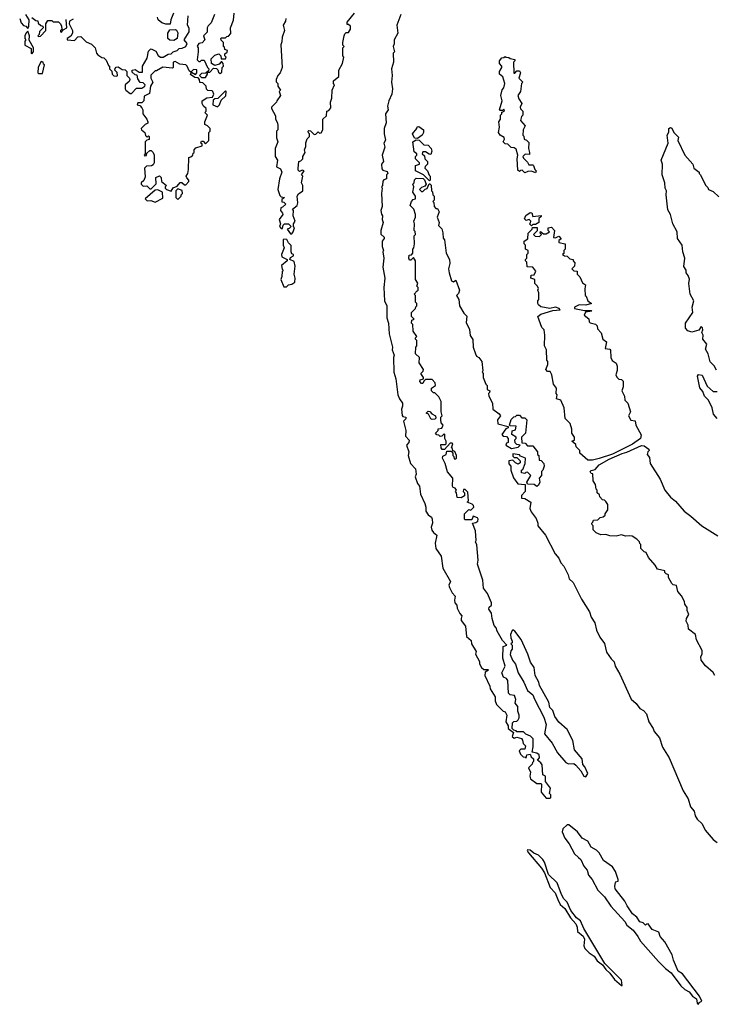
# Model space of a CAD drawing. Extents: x 2494118 to 2687960, y 757339 to 915227.
# Tile 3 of 256: x 2501482 to 2506724, y 845542 to 852977. Entities that reach past the tile are written whole.
import ezdxf

# ---------------------------------------------------------------- set-up
doc = ezdxf.new("R2010")
doc.units = 0

msp = doc.modelspace()

# ---------------------------------------------------------------- linework, layer by layer
at = {"layer": '0CON20XD'}
for points in [[(2501482.5, 852985), (2501493, 852953), (2501511.7, 852931.7), (2501528.3, 852928.3), (2501545, 852910), (2501551.7, 852928.3), (2501553.3, 852975), (2501530, 853015)], [(2501885, 852980), (2501857.5, 852965), (2501856.7, 852945), (2501880, 852895), (2501880, 852875), (2501868.3, 852851.7), (2501840, 852835), (2501840, 852825), (2501895, 852820), (2501921.7, 852848.3), (2501945, 852850), (2501985, 852810), (2502025, 852792.5), (2502052.5, 852765), (2502063, 852723), (2502071.7, 852711.7), (2502101.7, 852691.7), (2502118.3, 852688.3), (2502135, 852670), (2502151.7, 852631.7), (2502160, 852625), (2502160, 852605), (2502178.3, 852588.3), (2502180, 852565), (2502191.7, 852551.7), (2502215, 852550), (2502220, 852555), (2502218.3, 852578.3), (2502200, 852595), (2502201.7, 852608.3), (2502211.7, 852618.3), (2502225, 852620), (2502255, 852600), (2502278.3, 852598.3), (2502290, 852585), (2502290, 852555), (2502310, 852535), (2502312.5, 852525), (2502308.8, 852511.2), (2502277.5, 852485), (2502277.5, 852455), (2502283.6, 852443.6), (2502315, 852420), (2502325, 852420), (2502365, 852460), (2502405, 852460), (2502427.5, 852475), (2502430, 852485), (2502415, 852500), (2502391.7, 852501.7), (2502375, 852530), (2502368.3, 852558.3), (2502355, 852560), (2502331.7, 852581.7), (2502330, 852595), (2502355, 852600), (2502385, 852580), (2502408.3, 852581.7), (2502410, 852625), (2502443.3, 852685), (2502455, 852740), (2502470, 852755), (2502475, 852757.5), (2502509.3, 852739.3), (2502527, 852707), (2502545, 852693.3), (2502565, 852693.3), (2502603, 852717), (2502625, 852720), (2502640, 852735), (2502670, 852745), (2502685, 852760), (2502709.3, 852760.7), (2502737.5, 852775), (2502746.4, 852796.4), (2502722.5, 852825), (2502762.5, 852885), (2502761.7, 852911.7), (2502750, 852935), (2502753.3, 853005)], [(2502644.2, 853025.8), (2502623.3, 852975), (2502618.3, 852941.7), (2502585, 852942.5), (2502555, 852953.3), (2502527.5, 852975), (2502522.5, 852995)], [(2502952.5, 853015), (2502927, 852953), (2502905, 852930), (2502897.5, 852915), (2502897, 852883), (2502870, 852855), (2502880, 852825), (2502858.3, 852801.7), (2502833.6, 852796.4), (2502823, 852777), (2502830, 852765), (2502830, 852735), (2502822.5, 852672.5), (2502835, 852660), (2502845, 852660), (2502855, 852670), (2502875, 852670), (2502900, 852615), (2502910, 852605), (2502908.3, 852591.7), (2502888.3, 852571.7), (2502855, 852570), (2502840, 852555), (2502855, 852540), (2502885, 852540), (2502900, 852565), (2502900, 852580), (2502918.3, 852581.7), (2502945, 852610), (2502968.3, 852608.3), (2502978.3, 852598.3), (2502981.7, 852581.7), (2502995, 852570), (2503008.3, 852581.7), (2503010, 852615), (2503020, 852625), (2503017, 852647), (2503008.3, 852658.3), (2503001.7, 852658.3), (2502988.3, 852641.7), (2502955, 852630), (2502930, 852645), (2502928.3, 852681.7), (2502955, 852710), (2502985, 852720), (2503000, 852705), (2503001.7, 852681.7), (2503035, 852680), (2503040, 852695), (2503030, 852705), (2503031.7, 852718.3), (2503048.3, 852731.7), (2503050, 852745), (2503031.7, 852751.7), (2503028.3, 852768.3), (2503020, 852775), (2503020, 852805), (2503001.7, 852821.7), (2503000, 852835), (2503005, 852840), (2503035, 852840), (2503045, 852850), (2503058.3, 852851.7), (2503077, 852873), (2503072.5, 852915), (2503097, 852973), (2503100, 853025)], [(2503422.5, 852365), (2503420, 852355), (2503383.3, 852315), (2503383.3, 852305), (2503411.7, 852251.7), (2503412.5, 852225), (2503427, 852197), (2503430, 852175), (2503430, 852145), (2503420, 852135), (2503420, 852085), (2503430, 852055), (2503410, 852005), (2503410, 851945), (2503427.5, 851915), (2503420, 851865), (2503450, 851850), (2503460, 851825), (2503442.5, 851775), (2503430, 851695), (2503445, 851650), (2503455, 851640), (2503480, 851635), (2503461.7, 851618.3), (2503461.7, 851601.7), (2503475, 851600), (2503490, 851585), (2503465, 851560), (2503453, 851557), (2503450, 851535), (2503467, 851517), (2503467.5, 851505), (2503440.7, 851469.3), (2503450, 851435), (2503442.5, 851415), (2503455, 851400), (2503465, 851400), (2503470, 851425), (2503480, 851435), (2503510, 851435), (2503530, 851415), (2503515, 851400), (2503500, 851395), (2503525, 851360), (2503535, 851360), (2503547.5, 851375), (2503557.5, 851405), (2503550, 851415), (2503550, 851435), (2503562.5, 851455), (2503547.5, 851495), (2503550, 851535), (2503540, 851545), (2503577, 851573), (2503582.5, 851595), (2503577.5, 851645), (2503587, 851663), (2503620, 851685), (2503620, 851725), (2503610, 851745), (2503620, 851795), (2503610, 851805), (2503630, 851835), (2503615, 851840), (2503595, 851830), (2503585, 851840), (2503583, 851853), (2503590, 851905), (2503605, 851910), (2503620, 851925), (2503620, 851945), (2503637, 851973), (2503632.5, 851995), (2503641.7, 852018.3), (2503643, 852047), (2503653, 852077), (2503670, 852095), (2503670, 852115), (2503661.7, 852121.7), (2503660, 852135), (2503665, 852140), (2503678.3, 852138.3), (2503705, 852110), (2503718.3, 852111.7), (2503735, 852130), (2503745, 852120), (2503758.3, 852121.7), (2503770, 852145), (2503770, 852225), (2503798.3, 852251.7), (2503800, 852285), (2503815, 852290), (2503831.7, 852311.7), (2503827.5, 852355), (2503837.5, 852385), (2503840, 852445), (2503857.5, 852485), (2503850, 852495), (2503850, 852515), (2503891.7, 852548.3), (2503890, 852595), (2503917.5, 852645), (2503927.5, 852695), (2503920, 852705), (2503920, 852765), (2503930, 852775), (2503920, 852785), (2503920, 852805), (2503930, 852855), (2503935, 852870), (2503945, 852880), (2503965, 852880), (2503980, 852905), (2503978.3, 852928.3), (2503965, 852940), (2503955, 852940), (2503953, 852957), (2504010, 853025)], [(2504360, 853015), (2504327.5, 852935), (2504336.1, 852873.9), (2504307.5, 852825), (2504307.5, 852795), (2504300, 852775), (2504310, 852735), (2504300, 852725), (2504303.3, 852655), (2504287.5, 852605), (2504292.5, 852555), (2504287.5, 852505), (2504296.7, 852455), (2504290, 852415), (2504267.5, 852365), (2504257.5, 852325), (2504262.5, 852295), (2504242.5, 852265), (2504247, 852197), (2504232.5, 852155), (2504232.5, 852115), (2504243, 852067), (2504230, 852045), (2504237.5, 852015), (2504217.5, 851955), (2504227.5, 851905), (2504212.5, 851885), (2504215, 851850), (2504221.7, 851841.7), (2504255, 851830), (2504260, 851815), (2504250, 851805), (2504250, 851775), (2504231.7, 851768.3), (2504223, 851757), (2504220, 851725), (2504212.5, 851715), (2504217.5, 851705), (2504212.5, 851665), (2504217.5, 851565), (2504207.5, 851535), (2504211.7, 851508.3), (2504220, 851495), (2504218.3, 851468.3), (2504226.7, 851445), (2504206.7, 851385), (2504207.5, 851357.5), (2504232.5, 851335), (2504232.5, 851325), (2504217.5, 851305), (2504217.5, 851265), (2504227.5, 851235), (2504223.3, 851225), (2504230, 851175), (2504223, 851107), (2504237.5, 851025), (2504230, 850955), (2504236.2, 850855), (2504253.8, 850815), (2504254, 850725), (2504266.7, 850685), (2504272, 850605), (2504296.7, 850505), (2504293.9, 850483.9), (2504307.5, 850445), (2504303.3, 850425), (2504306.7, 850315), (2504320, 850265), (2504336.7, 850145), (2504347.5, 850115), (2504371.7, 850081.7), (2504371.7, 850058.3), (2504363.3, 850036.7), (2504368.3, 849988.3), (2504375, 849980), (2504397.5, 849975), (2504397, 849963), (2504380, 849945), (2504397.5, 849875), (2504393, 849833), (2504421.7, 849801.7), (2504420, 849785), (2504402.5, 849765), (2504420, 849715), (2504413.8, 849685), (2504432, 849625), (2504468.8, 849585), (2504473.6, 849546.4), (2504466.7, 849525), (2504484, 849474), (2504500, 849455), (2504506.2, 849395), (2504540, 849325), (2504547, 849297), (2504546.7, 849265), (2504565, 849237.5), (2504591.2, 849221.2), (2504596.4, 849206.4), (2504596.7, 849175), (2504588.8, 849145), (2504592.7, 849122.7), (2504604.1, 849104.1), (2504630, 849085), (2504618.8, 849025), (2504623.8, 848985), (2504663.3, 848925), (2504676.7, 848835), (2504732.5, 848735), (2504721.7, 848708.3), (2504725, 848690), (2504745, 848650), (2504770, 848625), (2504763.3, 848595), (2504767.5, 848575), (2504782.5, 848555), (2504783, 848533), (2504803, 848493), (2504820, 848475), (2504813.3, 848456.7), (2504815, 848440), (2504847, 848397), (2504855, 848320), (2504890, 848290), (2504892.5, 848265), (2504927, 848207), (2504923.3, 848185), (2504951.7, 848131.7), (2504953.6, 848113.6), (2504967.5, 848085), (2504985, 848070), (2505015, 848070), (2505020, 848065), (2504995, 848050), (2504992.5, 848025), (2505030, 847945), (2505032.5, 847925), (2505070, 847865), (2505070, 847835), (2505080, 847805), (2505130, 847755), (2505145, 847750), (2505160, 847725), (2505150, 847675), (2505170, 847645), (2505170, 847625), (2505210, 847595), (2505200, 847565), (2505215, 847552.5), (2505235, 847560), (2505268.3, 847548.3), (2505277, 847537), (2505281.7, 847511.7), (2505300, 847495), (2505295, 847470), (2505265, 847470), (2505253, 847457), (2505261.7, 847431.7), (2505281.7, 847411.7), (2505298.3, 847408.3), (2505305, 847400), (2505310, 847425), (2505335, 847430), (2505341.7, 847411.7), (2505360, 847395), (2505360, 847375), (2505351.7, 847368.3), (2505350, 847355), (2505322.5, 847327.5), (2505337.5, 847295), (2505333.3, 847265), (2505337.5, 847245), (2505385, 847210), (2505415, 847210), (2505420, 847205), (2505417.5, 847145), (2505455, 847100), (2505485, 847100), (2505490, 847105), (2505490, 847125), (2505480, 847135), (2505487.5, 847175), (2505450, 847225), (2505450, 847265), (2505430, 847275), (2505425, 847350), (2505416.4, 847366.4), (2505390, 847385), (2505406.4, 847403.6), (2505402.5, 847425), (2505385, 847437.5), (2505350, 847445), (2505357, 847487), (2505357, 847547), (2505338.3, 847568.3), (2505303, 847583), (2505285, 847600), (2505235, 847600), (2505228.3, 847608.3), (2505211.7, 847611.7), (2505200, 847625), (2505201.7, 847668.3), (2505211.7, 847678.3), (2505235, 847680), (2505245, 847690), (2505252.5, 847705), (2505252.5, 847725), (2505242.5, 847755), (2505241.7, 847791.7), (2505222.5, 847815), (2505226.7, 847845), (2505217.5, 847875), (2505185, 847880), (2505171.7, 847891.7), (2505166.4, 847986.4), (2505155, 848002.5), (2505133.6, 848013.6), (2505120, 848045), (2505146.7, 848095), (2505127.5, 848155), (2505130, 848245), (2505160, 848255), (2505125, 848290), (2505085, 848360), (2505077.5, 848385), (2505063.6, 848403.6), (2505047.5, 848455), (2505042.5, 848495), (2505023.3, 848525), (2505025, 848540), (2505042.5, 848555), (2505043.3, 848575), (2505012.5, 848645), (2504983.3, 848685), (2504976.7, 848745), (2504937.5, 848865), (2504942.5, 848895), (2504931.7, 849011.7), (2504922.5, 849035), (2504926.7, 849045), (2504922.5, 849117.5)], [(2501573.8, 852993.8), (2501605, 852970), (2501618.3, 852968.3), (2501621.7, 852951.7), (2501641.7, 852931.7), (2501658.3, 852928.3), (2501660, 852915), (2501631.7, 852888.3), (2501630, 852865), (2501620, 852855), (2501625, 852850), (2501638.3, 852851.7), (2501680, 852895), (2501680, 852945), (2501695, 852970), (2501725, 852970), (2501735, 852960), (2501775, 852960), (2501790, 852945), (2501797, 852927), (2501800, 852905), (2501790, 852895), (2501790, 852885), (2501798.3, 852881.7), (2501810, 852900), (2501837.5, 852915), (2501832.5, 852977.5)], [(2503490, 852985), (2503487.5, 852965), (2503470, 852935), (2503480, 852895), (2503462.5, 852845), (2503461.7, 852808.3), (2503453.3, 852786.7), (2503462.5, 852615), (2503447.5, 852575), (2503430, 852555), (2503417.5, 852525), (2503418.3, 852508.3), (2503430, 852495), (2503430, 852475), (2503450, 852445), (2503440, 852435), (2503450, 852405), (2503422.5, 852365)], [(2501575, 852720), (2501586.4, 852733.6), (2501586.7, 852765), (2501553, 852823), (2501557.5, 852855), (2501545, 852890), (2501531.7, 852878.3), (2501520, 852855), (2501520, 852835), (2501530, 852825), (2501520, 852815), (2501520, 852785), (2501568.3, 852758.3), (2501570, 852725), (2501575, 852720)], [(2502645, 852820), (2502615, 852822.5), (2502600, 852835), (2502600, 852875), (2502615, 852900), (2502655, 852902.5), (2502666.4, 852896.4), (2502677, 852877), (2502670, 852835), (2502645, 852820)], [(2501655, 852570), (2501670, 852635), (2501661.7, 852641.7), (2501660, 852655), (2501645, 852660), (2501623, 852617), (2501620, 852575), (2501625, 852570), (2501655, 852570)], [(2502625, 851682.5), (2502641.7, 851708.3), (2502670, 851720), (2502693, 851747), (2502705, 851747.5), (2502725, 851730), (2502735, 851730), (2502760, 851755), (2502760, 851765), (2502743, 851783), (2502740, 851795), (2502752.5, 851815), (2502757.5, 851845), (2502760, 851935), (2502775, 851940), (2502790, 851955), (2502791.7, 851968.3), (2502800, 851975), (2502800, 851995), (2502811.7, 852008.3), (2502860, 852025), (2502858.3, 852038.3), (2502850, 852045), (2502855, 852060), (2502868.3, 852058.3), (2502885, 852040), (2502910, 852065), (2502910, 852125), (2502920, 852135), (2502920, 852155), (2502900, 852175), (2502880, 852185), (2502880, 852205), (2502900, 852255), (2502880, 852275), (2502890, 852285), (2502890, 852305), (2502870, 852325), (2502860, 852345), (2502860, 852365), (2502895, 852387.5), (2502938.3, 852391.7), (2502947.5, 852415), (2502940, 852435), (2502935, 852440), (2502901.7, 852441.7), (2502891.7, 852451.7), (2502890, 852475), (2502878.3, 852488.3), (2502865, 852500), (2502841.7, 852501.7), (2502840, 852525), (2502828.3, 852538.3), (2502805, 852540), (2502771.7, 852561.7), (2502780, 852580), (2502808.3, 852561.7), (2502820, 852575), (2502818.3, 852598.3), (2502795, 852600), (2502775, 852580), (2502761.7, 852591.7), (2502747, 852627), (2502737, 852637), (2502690.7, 852640.7), (2502655, 852660), (2502640, 852655), (2502640, 852615), (2502635, 852610), (2502563, 852617), (2502515, 852590), (2502505, 852590), (2502471.7, 852558.3), (2502472.5, 852535), (2502487.5, 852505), (2502470, 852475), (2502461.7, 852418.3), (2502421.7, 852398.3), (2502420, 852365), (2502405, 852350), (2502375, 852350), (2502370, 852335), (2502388.3, 852328.3), (2502405, 852310), (2502412.5, 852295), (2502412.5, 852265), (2502442.5, 852225), (2502450, 852205), (2502450, 852195), (2502430, 852185), (2502400, 852155), (2502402.5, 852145), (2502427.5, 852125), (2502431.7, 852101.7), (2502445, 852090), (2502455, 852100), (2502460, 852095), (2502458.3, 852071.7), (2502441.7, 852068.3), (2502430, 852055), (2502430, 851965), (2502422.5, 851955), (2502425, 851950), (2502438.3, 851951.7), (2502441.7, 851968.3), (2502465, 851990), (2502475, 851990), (2502490, 851975), (2502497.5, 851955), (2502497.5, 851895), (2502489.3, 851880.7), (2502476.4, 851873.6), (2502438.3, 851871.7), (2502423.3, 851856.7), (2502429.3, 851790.7), (2502418.3, 851761.7), (2502400, 851745), (2502400, 851735), (2502415, 851720), (2502441.7, 851721.7), (2502465, 851700), (2502475, 851700), (2502511.7, 851738.3), (2502510, 851785), (2502537.5, 851797.5), (2502550, 851785), (2502552.5, 851755), (2502590, 851725), (2502580, 851715), (2502580, 851705), (2502590, 851695), (2502625, 851682.5)], [(2505375, 851820), (2505345, 851832.5), (2505318.3, 851831.7), (2505295, 851820), (2505275, 851840), (2505261.7, 851838.3), (2505255, 851830), (2505241.7, 851841.7), (2505237.5, 851925), (2505242.5, 851955), (2505228.3, 851998.3), (2505215, 852010), (2505191.7, 852011.7), (2505167, 852037), (2505145, 852040), (2505130, 852055), (2505140, 852075), (2505138.3, 852088.3), (2505107.5, 852105), (2505096.7, 852125), (2505103.3, 852165), (2505097.5, 852205), (2505110, 852225), (2505110, 852255), (2505120, 852265), (2505121.7, 852278.3), (2505140, 852285), (2505135, 852300), (2505125, 852290), (2505105, 852290), (2505102.5, 852295), (2505122.5, 852365), (2505112.5, 852405), (2505123, 852447), (2505137, 852463), (2505142.5, 852495), (2505127.5, 852545), (2505102.5, 852565), (2505103.6, 852586.4), (2505120, 852615), (2505120, 852625), (2505103.3, 852645), (2505103.3, 852665), (2505121.7, 852688.3), (2505135, 852690), (2505145, 852700), (2505153, 852693), (2505175, 852692.5), (2505185, 852682.5), (2505220, 852675), (2505220, 852665), (2505210, 852655), (2505211.7, 852571.7), (2505218.3, 852571.7), (2505235, 852590), (2505255, 852590), (2505262.5, 852575), (2505250, 852535), (2505280, 852505), (2505270, 852495), (2505262.5, 852435), (2505242.5, 852405), (2505249.3, 852379.3), (2505272.5, 852345), (2505260, 852315), (2505263, 852303), (2505280, 852285), (2505280, 852255), (2505270, 852245), (2505262.5, 852215), (2505297.5, 852175), (2505282.5, 852145), (2505280, 852105), (2505287.5, 852097.5), (2505290, 852075), (2505308.3, 852068.3), (2505325, 852050), (2505322.5, 852005), (2505330, 851975), (2505330, 851960), (2505298.3, 851961.7), (2505280, 851945), (2505285, 851930), (2505315, 851900), (2505325, 851880), (2505355, 851880), (2505360, 851875), (2505370, 851845), (2505380, 851835), (2505375, 851820)], [(2502975, 852320), (2502990, 852335), (2503001.7, 852368.3), (2503037, 852403), (2503040, 852435), (2503035, 852440), (2502978.3, 852381.7), (2502955, 852380), (2502941.7, 852368.3), (2502940, 852335), (2502975, 852320)], [(2504485, 852080), (2504461.7, 852081.7), (2504447.5, 852115), (2504480, 852155), (2504481.7, 852168.3), (2504495, 852170), (2504530, 852145), (2504530, 852125), (2504520, 852105), (2504485, 852080)], [(2506741.7, 850331.7), (2506723, 850363), (2506693, 850393), (2506677.5, 850455), (2506658.3, 850488.3), (2506667, 850527), (2506637.5, 850565), (2506640, 850595), (2506630, 850615), (2506637.5, 850635), (2506635, 850650), (2506625, 850660), (2506607, 850633), (2506555, 850616.7), (2506525, 850627.5), (2506508.3, 850648.3), (2506507.5, 850685), (2506562.5, 850765), (2506556.7, 850805), (2506570, 850855), (2506542, 850905), (2506533.3, 850985), (2506536.4, 851016.4), (2506527.5, 851045), (2506512.5, 851065), (2506512.5, 851085), (2506493.9, 851113.9), (2506502.5, 851175), (2506487.5, 851225), (2506482.5, 851275), (2506447.5, 851325), (2506443.9, 851373.9), (2506411.2, 851435), (2506393.3, 851505), (2506375, 851540), (2506360, 851655), (2506363.3, 851685), (2506353.8, 851705), (2506350, 851745), (2506331.2, 851805), (2506333.3, 851885), (2506323.9, 851916.1), (2506377.5, 852045), (2506367.5, 852105), (2506381.7, 852128.3), (2506382.5, 852155), (2506395, 852162.5), (2506405, 852157.5), (2506420, 852125), (2506455, 852090), (2506450, 852065), (2506503.3, 851955), (2506562.5, 851885), (2506570, 851855), (2506610, 851825), (2506610, 851815), (2506620, 851805), (2506657, 851727), (2506675, 851710), (2506680, 851695), (2506715, 851680), (2506758.3, 851638.3)], [(2504575, 851760), (2504530, 851805), (2504470, 851835), (2504470, 851875), (2504500, 851885), (2504500, 851895), (2504470, 851925), (2504470, 851945), (2504480, 851955), (2504480, 851965), (2504458.3, 851978.3), (2504450, 852055), (2504475, 852070), (2504498.3, 852068.3), (2504533, 852033), (2504565, 852030), (2504587.5, 852005), (2504592.5, 851985), (2504585, 851960), (2504571.7, 851961.7), (2504545, 851980), (2504525, 851980), (2504520, 851965), (2504538.3, 851948.3), (2504540, 851925), (2504560, 851905), (2504560, 851885), (2504541.7, 851868.3), (2504540, 851855), (2504560, 851835), (2504571.7, 851801.7), (2504580, 851795), (2504580, 851765), (2504575, 851760)], [(2504922.5, 849117.5), (2504900, 849175), (2504925, 849180), (2504939.3, 849190.7), (2504942.5, 849205), (2504937.5, 849215), (2504905, 849227.5), (2504895, 849200), (2504845, 849200), (2504840, 849205), (2504840, 849245), (2504871.7, 849278.3), (2504887, 849273), (2504910, 849295), (2504908.3, 849308.3), (2504898.3, 849318.3), (2504860, 849335), (2504870, 849345), (2504865, 849410), (2504845, 849430), (2504831.7, 849428.3), (2504830, 849415), (2504840, 849405), (2504838.3, 849381.7), (2504815, 849367.5), (2504785, 849370), (2504780, 849405), (2504772.5, 849415), (2504780, 849425), (2504768.3, 849438.3), (2504753.6, 849443.6), (2504747.5, 849455), (2504750, 849515), (2504711.7, 849561.7), (2504692.5, 849625), (2504672.5, 849665), (2504675, 849680), (2504700, 849695), (2504705, 849720), (2504738.3, 849718.3), (2504750, 849705), (2504750, 849685), (2504758.3, 849678.3), (2504761.7, 849661.7), (2504775, 849660), (2504780, 849665), (2504780, 849685), (2504767, 849717), (2504751.7, 849721.7), (2504748.3, 849738.3), (2504740, 849745), (2504750, 849775), (2504745, 849780), (2504731.7, 849778.3), (2504688.3, 849731.7), (2504671.7, 849731.7), (2504663, 849743), (2504661.7, 849768.3), (2504695, 849770), (2504700, 849775), (2504700, 849795), (2504690, 849815), (2504690, 849845), (2504685, 849850), (2504667, 849833), (2504655, 849830), (2504645, 849840), (2504631.7, 849841.7), (2504620, 849855), (2504640, 849875), (2504641.7, 849888.3), (2504668.3, 849891.7), (2504677.5, 849915), (2504663, 849933), (2504660, 849955), (2504660, 849975), (2504670, 849985), (2504662.5, 850015), (2504662.5, 850095), (2504645, 850130), (2504615, 850160), (2504605, 850160), (2504590, 850175), (2504590, 850195), (2504620, 850215), (2504617.5, 850235), (2504595, 850260), (2504545, 850260), (2504531.7, 850248.3), (2504525, 850230), (2504515, 850230), (2504502.5, 850245), (2504505, 850257.5), (2504530, 850265), (2504530, 850275), (2504510, 850305), (2504528.3, 850321.7), (2504530, 850335), (2504497.5, 850385), (2504500, 850425), (2504470, 850455), (2504472.5, 850505), (2504480, 850515), (2504480, 850555), (2504470, 850565), (2504470, 850575), (2504480, 850585), (2504452.5, 850625), (2504450, 850675), (2504440, 850685), (2504441.7, 850708.3), (2504460, 850715), (2504440, 850735), (2504440, 850765), (2504470, 850795), (2504471.7, 850808.3), (2504480, 850815), (2504480, 850835), (2504470, 850845), (2504470, 850895), (2504460, 850905), (2504481.7, 850928.3), (2504490, 850935), (2504490, 850955), (2504480, 850965), (2504487, 850987), (2504470, 851015), (2504470, 851155), (2504455, 851180), (2504435, 851160), (2504425, 851160), (2504420, 851175), (2504421.7, 851198.3), (2504438.3, 851201.7), (2504450, 851215), (2504450, 851245), (2504457, 851253), (2504462.5, 851285), (2504460, 851345), (2504470, 851355), (2504467, 851377), (2504460, 851385), (2504462.5, 851435), (2504457.5, 851455), (2504470, 851485), (2504470, 851505), (2504457, 851547), (2504430, 851575), (2504440, 851605), (2504451.7, 851618.3), (2504470, 851625), (2504470, 851645), (2504450, 851675), (2504457.5, 851715), (2504450, 851735), (2504460, 851745), (2504461.7, 851768.3), (2504475, 851780), (2504527.5, 851777.5), (2504538.3, 851768.3), (2504550, 851735), (2504540, 851720), (2504515, 851710), (2504500, 851695), (2504515, 851680), (2504525, 851680), (2504541.7, 851698.3), (2504558.3, 851701.7), (2504571.7, 851738.3), (2504578.3, 851738.3), (2504587, 851727), (2504590, 851685), (2504597, 851677), (2504600, 851655), (2504610, 851645), (2504610, 851615), (2504600, 851605), (2504607, 851597), (2504610, 851565), (2504621.7, 851551.7), (2504635, 851550), (2504647.5, 851525), (2504632.5, 851485), (2504647.5, 851445), (2504643, 851423), (2504667, 851397), (2504677, 851367), (2504678.3, 851328.3), (2504687.5, 851315), (2504700, 851215), (2504726.4, 851166.4), (2504727.5, 851135), (2504717.5, 851095), (2504722.5, 851065), (2504740, 851005), (2504755, 850997.5), (2504775, 851010), (2504802.5, 850935), (2504795, 850910), (2504780, 850895), (2504797.5, 850865), (2504802.5, 850815), (2504835, 850760), (2504857, 850737), (2504850.7, 850690.7), (2504877, 850637), (2504883, 850593), (2504901.7, 850561.7), (2504903.6, 850503.6), (2504923, 850453), (2504930, 850435), (2504946.4, 850426.4), (2504970, 850395), (2504977.5, 850325), (2504972.5, 850315), (2504980, 850305), (2504980, 850275), (2505000, 850225), (2505010, 850215), (2505010, 850185), (2505030, 850175), (2505028.3, 850161.7), (2505020, 850155), (2505022.5, 850135), (2505051.7, 850081.7), (2505052.5, 850035), (2505100, 850000), (2505110, 849985), (2505087.5, 849955), (2505090, 849925), (2505170, 849905), (2505170, 849895), (2505151.7, 849888.3), (2505120, 849845), (2505131.7, 849831.7), (2505155, 849830), (2505170, 849815), (2505170, 849785), (2505155, 849780), (2505150, 849765), (2505195, 849740), (2505245, 849750), (2505260, 849765), (2505235, 849770), (2505221.7, 849781.7), (2505220, 849805), (2505230, 849815), (2505230, 849825), (2505197.5, 849845), (2505198.3, 849871.7), (2505225, 849880), (2505228.3, 849908.3), (2505185, 849910), (2505180, 849915), (2505191.7, 849958.3), (2505211.7, 849978.3), (2505225, 849980), (2505235, 849990), (2505255, 849990), (2505271.7, 849971.7), (2505295, 849970), (2505310, 849955), (2505300, 849855), (2505270, 849825), (2505271.7, 849781.7), (2505298.3, 849778.3), (2505315, 849760), (2505355, 849760), (2505390, 849715), (2505390, 849695), (2505400, 849685), (2505401.7, 849651.7), (2505418.3, 849648.3), (2505437, 849627), (2505440, 849605), (2505430, 849575), (2505420, 849565), (2505420, 849535), (2505402.5, 849515), (2505406.7, 849485), (2505398.8, 849461.2), (2505385, 849452.5), (2505365, 849466.7), (2505315, 849470), (2505310, 849485), (2505340, 849535), (2505315, 849560), (2505301.7, 849558.3), (2505295, 849550), (2505270, 849555), (2505270, 849575), (2505278.3, 849581.7), (2505297.5, 849625), (2505300, 849665), (2505261.7, 849681.7), (2505255, 849690), (2505205, 849700), (2505205, 849680), (2505215, 849670), (2505235, 849670), (2505260, 849645), (2505258.3, 849631.7), (2505245, 849620), (2505225, 849630), (2505205, 849650), (2505173, 849647), (2505173, 849623), (2505190, 849605), (2505190, 849575), (2505208.3, 849518.3), (2505241.7, 849471.7), (2505298.3, 849468.3), (2505296.4, 849413.6), (2505270, 849385), (2505270, 849365), (2505295, 849362.5), (2505340, 849335), (2505333.3, 849285), (2505341.7, 849261.7), (2505380.7, 849210.7), (2505393.3, 849175), (2505393.3, 849155), (2505450, 849085), (2505523.3, 848945), (2505550.7, 848910.7), (2505566.2, 848875), (2505589.7, 848849.7), (2505622, 848785), (2505630, 848755), (2505658.3, 848728.3), (2505721.7, 848601.7), (2505783.8, 848505), (2505796.2, 848465), (2505821.7, 848421.7), (2505835, 848367.5), (2505860, 848315), (2505895.9, 848265.9), (2505910.7, 848200.7), (2505945, 848150), (2505968.3, 848128.3), (2505977.5, 848095), (2506011.2, 848035), (2506097.3, 847847.3), (2506135, 847812.5), (2506163.3, 847775), (2506190.5, 847760.5), (2506213.8, 847735), (2506230, 847675), (2506263.3, 847625), (2506271.7, 847601.7), (2506310, 847555), (2506333.3, 847485), (2506383.6, 847403.6), (2506488.8, 847155), (2506526, 847095), (2506544.4, 847034.4), (2506571.7, 847001.7), (2506580, 846965), (2506595, 846940), (2506633.3, 846905), (2506655, 846856.7), (2506715, 846786.7), (2506745, 846763.3)], [(2502505, 851600), (2502561.7, 851628.3), (2502560, 851675), (2502525, 851692.5), (2502505, 851690), (2502430, 851625), (2502445, 851610), (2502471.7, 851611.7), (2502505, 851600)], [(2502675, 851620), (2502700, 851645), (2502700, 851655), (2502710, 851665), (2502708.3, 851688.3), (2502675, 851700), (2502660, 851685), (2502660, 851635), (2502675, 851620)], [(2505345, 851420), (2505330, 851435), (2505338.3, 851441.7), (2505340, 851455), (2505328.3, 851468.3), (2505305, 851460), (2505293, 851473), (2505301.7, 851498.3), (2505335, 851520), (2505348.3, 851518.3), (2505355, 851490), (2505418.3, 851498.3), (2505418.3, 851491.7), (2505400, 851475), (2505400, 851445), (2505375, 851430), (2505355, 851430), (2505345, 851420)], [(2505770.5, 849650.5), (2505730, 849685), (2505710, 849705), (2505710, 849725), (2505681.7, 849751.7), (2505678.3, 849768.3), (2505650, 849795), (2505668.3, 849801.7), (2505670, 849825), (2505650, 849855), (2505650, 849885), (2505637, 849927), (2505600, 849965), (2505592.5, 850045), (2505567.5, 850105), (2505533, 850113), (2505537.5, 850145), (2505530, 850155), (2505532.5, 850195), (2505510, 850225), (2505497.5, 850295), (2505485, 850320), (2505465, 850320), (2505452.5, 850335), (2505467, 850373), (2505467.5, 850395), (2505460, 850405), (2505457.5, 850485), (2505442.5, 850515), (2505446.7, 850595), (2505440, 850635), (2505423, 850653), (2505392.5, 850735), (2505415, 850752.5), (2505505, 850780), (2505560, 850785), (2505552.5, 850795), (2505525, 850806.2), (2505483.6, 850796.4), (2505415, 850808.8), (2505397.5, 850825), (2505392.5, 850835), (2505392.5, 850855), (2505400, 850865), (2505400, 850915), (2505392.5, 850935), (2505397, 850947), (2505390, 850965), (2505370, 850985), (2505370, 851015), (2505340, 851025), (2505341.7, 851048.3), (2505365, 851050), (2505377, 851077), (2505355, 851107.5), (2505311.7, 851111.7), (2505310, 851145), (2505300, 851155), (2505300, 851165), (2505310, 851175), (2505310, 851205), (2505320, 851215), (2505320, 851235), (2505300, 851245), (2505300, 851275), (2505290, 851285), (2505290, 851305), (2505318.3, 851321.7), (2505320, 851365), (2505350, 851395), (2505351.7, 851408.3), (2505388.3, 851408.3), (2505388.3, 851381.7), (2505360, 851355), (2505373, 851343), (2505405, 851340), (2505420, 851355), (2505410, 851365), (2505411.7, 851378.3), (2505435, 851360), (2505455, 851360), (2505480, 851375), (2505470, 851385), (2505470, 851405), (2505495, 851410), (2505517.5, 851385), (2505511.7, 851331.7), (2505525, 851330), (2505551.7, 851341.7), (2505568.3, 851321.7), (2505551.7, 851308.3), (2505550, 851295), (2505600, 851285), (2505600, 851245), (2505590, 851235), (2505588.3, 851211.7), (2505580, 851205), (2505593, 851193), (2505615, 851190), (2505635, 851170), (2505660, 851165), (2505660, 851155), (2505671.7, 851141.7), (2505670, 851115), (2505650, 851095), (2505665, 851080), (2505688.3, 851078.3), (2505690, 851055), (2505710, 851035), (2505730.7, 850990.7), (2505752.5, 850975), (2505747.5, 850945), (2505750, 850895), (2505758.3, 850888.3), (2505770, 850855), (2505797.5, 850835), (2505755, 850821.2), (2505705, 850823.3), (2505670, 850805), (2505670, 850795), (2505745, 850780), (2505795, 850780), (2505800, 850775), (2505751.7, 850768.3), (2505742.5, 850745), (2505778.3, 850718.3), (2505780, 850695), (2505787, 850687), (2505827, 850677), (2505840, 850665), (2505843, 850643), (2505871.7, 850611.7), (2505882.5, 850565), (2505910, 850545), (2505900, 850495), (2505935, 850490), (2505941.7, 850481.7), (2505942.5, 850425), (2505953.6, 850403.6), (2505983, 850383), (2505991.7, 850361.7), (2505991.7, 850328.3), (2505982.5, 850295), (2505988.3, 850278.3), (2506003, 850263), (2506025, 850260), (2506037, 850247), (2506037.5, 850205), (2506027.5, 850175), (2506047.5, 850135), (2506050, 850105), (2506070.7, 850080.7), (2506092.5, 850015), (2506076.7, 849985), (2506095, 849952.5), (2506128.3, 849948.3), (2506132.5, 849915), (2506171.7, 849841.7), (2506167.5, 849815), (2506107, 849773), (2505955, 849695.7), (2505855, 849662.9), (2505805, 849652), (2505770.5, 849650.5)], [(2503495, 850960), (2503510, 850975), (2503535, 850980), (2503560, 850995), (2503562.5, 851025), (2503553.3, 851055), (2503562.5, 851115), (2503555, 851150), (2503520, 851165), (2503525, 851180), (2503550, 851195), (2503550, 851205), (2503535, 851210), (2503530, 851225), (2503531.7, 851271.7), (2503511.7, 851291.7), (2503498.3, 851318.3), (2503475, 851320), (2503470, 851315), (2503470, 851275), (2503477.5, 851255), (2503457.5, 851205), (2503460, 851185), (2503500, 851165), (2503500, 851155), (2503458.3, 851121.7), (2503463, 851093), (2503470, 851085), (2503462.5, 851075), (2503461.7, 851038.3), (2503453.3, 851015), (2503475, 850960), (2503495, 850960)], [(2506746.7, 849965), (2506719.3, 849999.3), (2506707.3, 850047.3), (2506680, 850105), (2506651.2, 850135), (2506638.3, 850168.3), (2506615, 850197.5), (2506597.5, 850285), (2506605, 850297.5), (2506633, 850293), (2506670.8, 850210.8), (2506715, 850170), (2506745, 850170)], [(2504595, 849957.5), (2504585, 849962.5), (2504568.3, 849998.3), (2504550, 850005), (2504565, 850020), (2504578.3, 850018.3), (2504591.7, 850001.7), (2504620, 849985), (2504621.7, 849968.3), (2504615, 849960), (2504595, 849957.5)], [(2505935, 849080), (2505905, 849090), (2505868.3, 849088.3), (2505833, 849103), (2505810, 849125), (2505810, 849155), (2505801.7, 849161.7), (2505800, 849175), (2505808.3, 849181.7), (2505811.7, 849198.3), (2505845, 849200), (2505863, 849217), (2505885, 849222.5), (2505900, 849235), (2505900, 849245), (2505920, 849275), (2505920, 849315), (2505905, 849340), (2505895, 849350), (2505881.7, 849351.7), (2505860, 849375), (2505858.3, 849388.3), (2505840, 849405), (2505840, 849425), (2505833, 849433), (2505827, 849467), (2505810, 849495), (2505807, 849547), (2505795, 849550), (2505787.5, 849565), (2505795, 849572.5), (2505825, 849580), (2505854.5, 849615.5), (2505931.1, 849658.9), (2506028.5, 849701.5), (2506065, 849710.8), (2506175, 849762), (2506195, 849760), (2506230, 849735), (2506232.5, 849725), (2506222.5, 849715), (2506217.5, 849695), (2506235, 849670), (2506241.2, 849625), (2506317.1, 849507.1), (2506352, 849425), (2506395, 849371.2), (2506431.2, 849341.2), (2506496.7, 849265), (2506548.3, 849228.3), (2506630, 849155), (2506750, 849080)], [(2506728.8, 848025), (2506715, 848047.5), (2506658, 848098), (2506625, 848140), (2506622.5, 848165), (2506631.7, 848188.3), (2506632.5, 848215), (2506590, 848295), (2506582.5, 848335), (2506530, 848375), (2506527.5, 848405), (2506512.5, 848435), (2506513.6, 848456.4), (2506532.5, 848485), (2506520, 848515), (2506519.3, 848539.3), (2506503, 848563), (2506500, 848585), (2506476.1, 848626.1), (2506448.3, 848658.3), (2506440, 848705), (2506415, 848710), (2506405, 848720), (2506380, 848765), (2506380, 848785), (2506361.7, 848791.7), (2506351.7, 848801.7), (2506350, 848815), (2506297, 848827), (2506279.3, 848859.3), (2506227, 848917), (2506210, 848955), (2506195, 848960), (2506170, 848985), (2506170, 849015), (2506161.7, 849021.7), (2506160, 849035), (2506140, 849055), (2506105, 849077.5), (2506085, 849080), (2506055, 849077.5), (2506025, 849086.7), (2505985, 849077.5), (2505935, 849080)], [(2505755, 847260), (2505770, 847285), (2505747.5, 847335), (2505733, 847353), (2505728, 847395), (2505670, 847465), (2505656, 847535), (2505615, 847617.5), (2505551.7, 847671.7), (2505520, 847715), (2505505, 847760), (2505483, 847783), (2505476.7, 847825), (2505405, 847950), (2505400, 847975), (2505373.8, 848025), (2505363.8, 848085), (2505336.4, 848126.4), (2505317.3, 848187.3), (2505265.8, 848295.8), (2505219.3, 848359.3), (2505205, 848370), (2505200, 848365), (2505187.5, 848335), (2505188.3, 848308.3), (2505200, 848285), (2505198.3, 848271.7), (2505190, 848265), (2505200, 848255), (2505200, 848225), (2505188.3, 848211.7), (2505183, 848183), (2505201.7, 848141.7), (2505225, 848110), (2505244.1, 848044.1), (2505287.5, 847975), (2505315, 847912.5), (2505355, 847880), (2505366.4, 847846.4), (2505438.3, 847711.7), (2505456.7, 847655), (2505443.8, 847585), (2505500, 847515), (2505541.7, 847441.7), (2505605, 847367.5), (2505625, 847357.5), (2505665, 847360), (2505679.3, 847349.3), (2505717.5, 847305), (2505740, 847265), (2505755, 847260)], [(2506605, 845542.5), (2506610, 845555), (2506630, 845565), (2506613.3, 845605), (2506485, 845772.5), (2506451.7, 845791.7), (2506416.7, 845875), (2506406.2, 845915), (2506351.2, 846015), (2506316.7, 846055), (2506305, 846087.5), (2506255, 846107.5), (2506225, 846150), (2506211.7, 846148.3), (2506205, 846140), (2506187, 846157), (2506162.5, 846165), (2506139.3, 846199.3), (2506106.7, 846225), (2506066.2, 846285), (2506050.5, 846320.5), (2505977.5, 846415), (2505973.3, 846435), (2505978.3, 846461.7), (2505981.7, 846468.3), (2505998.3, 846471.7), (2506000, 846485), (2505980, 846545), (2505955, 846580), (2505888.3, 846628.3), (2505856.4, 846686.4), (2505835, 846707.5), (2505795, 846730), (2505770, 846775), (2505727, 846797), (2505692.5, 846845), (2505627, 846897), (2505613, 846897), (2505581.7, 846868.3), (2505577.5, 846845), (2505596.4, 846796.4), (2505630, 846755), (2505669.3, 846679.3), (2505700.7, 846650.7), (2505716.1, 846636.1), (2505738.8, 846585), (2505763.8, 846555), (2505775, 846517.5), (2505803.3, 846485), (2505846, 846405), (2505896.2, 846355), (2505944.4, 846284.4), (2506048.8, 846168.8), (2506065, 846141.2), (2506111.2, 846101.2), (2506148, 846055), (2506168.3, 846018.3), (2506304.5, 845864.5), (2506355, 845813.3), (2506399.5, 845779.5), (2506473, 845683), (2506503.3, 845655), (2506535.9, 845635.9), (2506560, 845605), (2506590, 845585), (2506595, 845550), (2506605, 845542.5)], [(2506025, 845683.3), (2506030, 845685), (2506025, 845726), (2505899.5, 845849.5), (2505740, 846115), (2505715, 846174), (2505685, 846194.4), (2505640.7, 846250.8), (2505615, 846314.4), (2505588.8, 846338.8), (2505571.1, 846371.1), (2505539.2, 846459.2), (2505473.2, 846523.2), (2505443.3, 846615), (2505430, 846635), (2505397.9, 846667.9), (2505362.7, 846682.7), (2505335, 846706.7), (2505315, 846710), (2505312.5, 846705), (2505323.3, 846685), (2505421.2, 846571.2), (2505442.9, 846535), (2505485.6, 846425), (2505524.6, 846385), (2505544.5, 846334.5), (2505560, 846295), (2505595.4, 846265.4), (2505638.5, 846195), (2505680.6, 846150.6), (2505690.7, 846125), (2505692.9, 846092.9), (2505735.8, 846055.8), (2505744.5, 846035), (2505738.9, 845985), (2505748.1, 845965), (2505780.6, 845930.6), (2505816.9, 845906.9), (2505841.6, 845871.6), (2505880.3, 845840.3), (2505904.7, 845804.7), (2505936.6, 845776.6), (2505970.3, 845730.3), (2506025, 845683.3)]]:
    msp.add_lwpolyline(points, dxfattribs=at)

doc.saveas('drawing.dxf')
